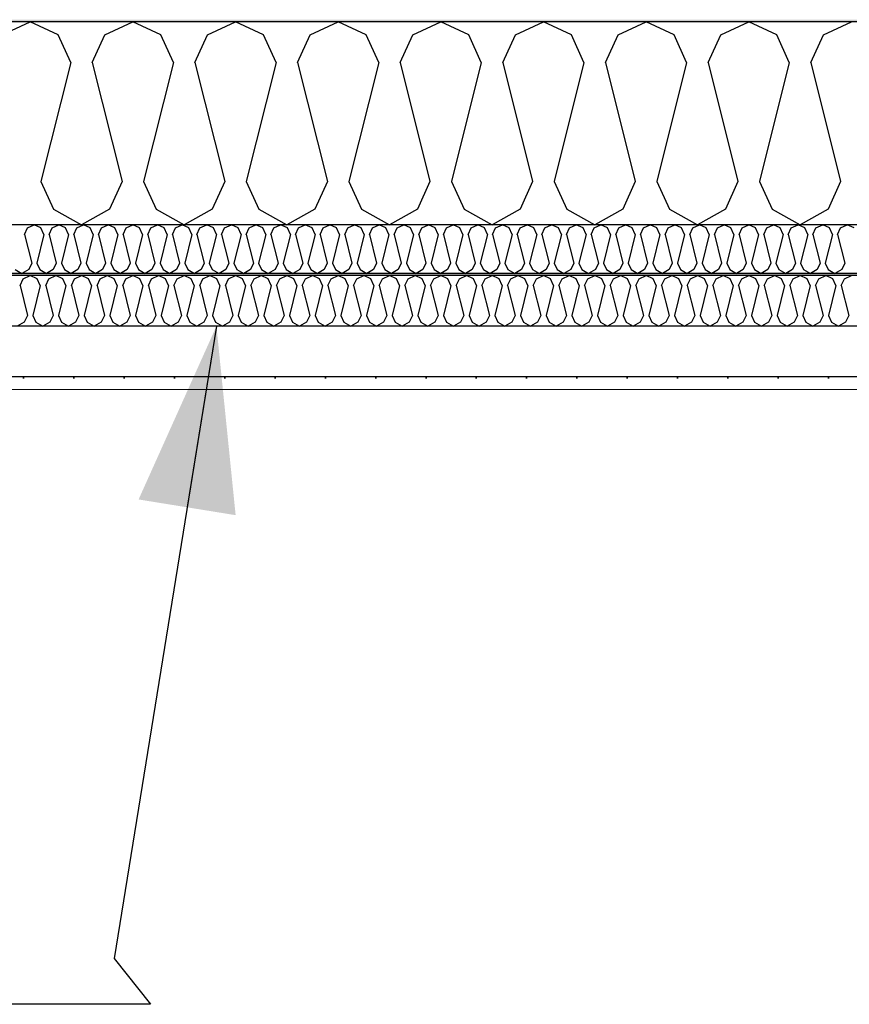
# Model space of a CAD drawing. Header units: millimetres. Extents: x -8544 to 51179, y -2070 to 13050.
# Tile 65 of 168: x 10296 to 11121, y 9770 to 10748. Entities that reach past the tile are written whole.
import ezdxf

# ---------------------------------------------------------------- set-up
doc = ezdxf.new("R2010")
doc.units = ezdxf.units.MM
doc.header["$LTSCALE"] = 0.5
doc.header["$MEASUREMENT"] = 0
doc.linetypes.add('PLINE', pattern=[0])
doc.layers.add('236- Innvendig kledning og overflate(Nye konstruksjoner)', color=7, linetype='Continuous', lineweight=0)
for name, color, linetype in [('256- Faste himlinger og overflatebehandling (Skravur)(Nye konstruksjoner)', 7, 'Continuous'), ('256- Faste himlinger og overflatebehandling(Nye konstruksjoner)', 7, 'Continuous'), ('261- Primærkonstruksjon (tak)', 7, 'Continuous'), ('261- Primærkonstruksjon (tak) (Skravur)', 7, 'Continuous'), ('262- Taktekking (Skravur)(Nye konstruksjoner)', 7, 'Continuous'), ('832- Tekst bygning(Nye konstruksjoner)', 7, 'Continuous')]:
    doc.layers.add(name, color=color, linetype=linetype)
doc.dimstyles.new('GENERATED_STYLE__2', dxfattribs={"dimtxt": 0.18, "dimasz": 182.4, "dimexe": 0.18, "dimexo": 0.0625, "dimgap": 0, "dimtad": 0, "dimtih": 1, "dimtoh": 1, "dimdec": 4, "dimzin": 0, "dimdsep": 46, "dimcen": 0.09, "dimadec": 0, "dimazin": 0, "dimtfac": 1, "dimtdec": 4, "dimtmove": 0, "dimatfit": 3, "dimldrblk": 'ARROWHEAD_5', "dimfxl": 1, "dimtolj": 1, "dimtzin": 0, "dimarcsym": 0})

# ---------------------------------------------------------------- blocks, each defined once
blk = doc.blocks.new('*X3')
at = {"layer": '261- Primærkonstruksjon (tak) (Skravur)', "linetype": 'PLINE'}
for p, q in [((10278.68, 10733.26), (10306.54, 10746.45)), ((10334.41, 10733.26), (10306.54, 10746.45)), ((10380.72, 10733.26), (10408.59, 10746.45)), ((10436.46, 10733.26), (10408.59, 10746.45)), ((10482.77, 10733.26), (10510.63, 10746.45)), ((10538.5, 10733.26), (10510.63, 10746.45)), ((10584.81, 10733.26), (10612.68, 10746.45)), ((10640.55, 10733.26), (10612.68, 10746.45)), ((10686.86, 10733.26), (10714.72, 10746.45)), ((10742.59, 10733.26), (10714.72, 10746.45)), ((10788.9, 10733.26), (10816.77, 10746.45)), ((10844.63, 10733.26), (10816.77, 10746.45)), ((10890.95, 10733.26), (10918.81, 10746.45)), ((10946.68, 10733.26), (10918.81, 10746.45)), ((10992.99, 10733.26), (11020.86, 10746.45)), ((11048.72, 10733.26), (11020.86, 10746.45)), ((11095.04, 10733.26), (11122.9, 10746.45)), ((10346.85, 10705.94), (10334.41, 10733.26)), ((10368.28, 10705.94), (10380.72, 10733.26)), ((10448.89, 10705.94), (10436.46, 10733.26)), ((10470.33, 10705.94), (10482.77, 10733.26)), ((10550.94, 10705.94), (10538.5, 10733.26)), ((10572.37, 10705.94), (10584.81, 10733.26)), ((10652.98, 10705.94), (10640.55, 10733.26)), ((10674.42, 10705.94), (10686.86, 10733.26)), ((10755.03, 10705.94), (10742.59, 10733.26)), ((10776.46, 10705.94), (10788.9, 10733.26)), ((10857.07, 10705.94), (10844.63, 10733.26)), ((10878.51, 10705.94), (10890.95, 10733.26)), ((10959.12, 10705.94), (10946.68, 10733.26)), ((10980.55, 10705.94), (10992.99, 10733.26)), ((11061.16, 10705.94), (11048.72, 10733.26)), ((11082.6, 10705.94), (11095.04, 10733.26)), ((10346.85, 10705.94), (10317.26, 10587.6)), ((10368.28, 10705.94), (10397.87, 10587.6)), ((10448.89, 10705.94), (10419.31, 10587.6)), ((10470.33, 10705.94), (10499.91, 10587.6)), ((10550.94, 10705.94), (10521.35, 10587.6)), ((10572.37, 10705.94), (10601.96, 10587.6)), ((10652.98, 10705.94), (10623.4, 10587.6)), ((10674.42, 10705.94), (10704, 10587.6)), ((10755.03, 10705.94), (10725.44, 10587.6)), ((10776.46, 10705.94), (10806.05, 10587.6)), ((10857.07, 10705.94), (10827.49, 10587.6)), ((10878.51, 10705.94), (10908.09, 10587.6)), ((10959.12, 10705.94), (10929.53, 10587.6)), ((10980.55, 10705.94), (11010.14, 10587.6)), ((11061.16, 10705.94), (11031.58, 10587.6)), ((11082.6, 10705.94), (11112.18, 10587.6)), ((10317.26, 10587.6), (10329.7, 10560.28)), ((10397.87, 10587.6), (10385.43, 10560.28)), ((10419.31, 10587.6), (10431.74, 10560.28)), ((10499.91, 10587.6), (10487.48, 10560.28)), ((10521.35, 10587.6), (10533.79, 10560.28)), ((10601.96, 10587.6), (10589.52, 10560.28)), ((10623.4, 10587.6), (10635.83, 10560.28)), ((10704, 10587.6), (10691.57, 10560.28)), ((10725.44, 10587.6), (10737.88, 10560.28)), ((10806.05, 10587.6), (10793.61, 10560.28)), ((10827.49, 10587.6), (10839.92, 10560.28)), ((10908.09, 10587.6), (10895.66, 10560.28)), ((10929.53, 10587.6), (10941.97, 10560.28)), ((11010.14, 10587.6), (10997.7, 10560.28)), ((11031.58, 10587.6), (11044.01, 10560.28)), ((11112.18, 10587.6), (11099.75, 10560.28)), ((10329.7, 10560.28), (10357.57, 10544.72)), ((10385.43, 10560.28), (10357.57, 10544.72)), ((10431.74, 10560.28), (10459.61, 10544.72)), ((10487.48, 10560.28), (10459.61, 10544.72)), ((10533.79, 10560.28), (10561.66, 10544.72)), ((10589.52, 10560.28), (10561.66, 10544.72)), ((10635.83, 10560.28), (10663.7, 10544.72)), ((10691.57, 10560.28), (10663.7, 10544.72)), ((10737.88, 10560.28), (10765.75, 10544.72)), ((10793.61, 10560.28), (10765.75, 10544.72)), ((10839.92, 10560.28), (10867.79, 10544.72)), ((10895.66, 10560.28), (10867.79, 10544.72)), ((10941.97, 10560.28), (10969.84, 10544.72)), ((10997.7, 10560.28), (10969.84, 10544.72)), ((11044.01, 10560.28), (11071.88, 10544.72)), ((11099.75, 10560.28), (11071.88, 10544.72))]:
    blk.add_line(p, q, dxfattribs=at)
blk = doc.blocks.new('*X58')
at = {"layer": '256- Faste himlinger og overflatebehandling (Skravur)(Nye konstruksjoner)', "linetype": 'PLINE'}
for p, q in [((10300.95, 10535), (10303.94, 10541.56)), ((10303.94, 10541.56), (10310.62, 10544.72)), ((10317.31, 10541.56), (10310.62, 10544.72)), ((10320.3, 10535), (10317.31, 10541.56)), ((10325.44, 10535), (10328.43, 10541.56)), ((10328.43, 10541.56), (10335.12, 10544.72)), ((10341.8, 10541.56), (10335.12, 10544.72)), ((10344.79, 10535), (10341.8, 10541.56)), ((10349.93, 10535), (10352.92, 10541.56)), ((10352.92, 10541.56), (10359.61, 10544.72)), ((10366.29, 10541.56), (10359.61, 10544.72)), ((10369.28, 10535), (10366.29, 10541.56)), ((10374.42, 10535), (10377.41, 10541.56)), ((10377.41, 10541.56), (10384.1, 10544.72)), ((10390.79, 10541.56), (10384.1, 10544.72)), ((10393.77, 10535), (10390.79, 10541.56)), ((10398.92, 10535), (10401.9, 10541.56)), ((10401.9, 10541.56), (10408.59, 10544.72)), ((10415.28, 10541.56), (10408.59, 10544.72)), ((10418.26, 10535), (10415.28, 10541.56)), ((10423.41, 10535), (10426.39, 10541.56)), ((10426.39, 10541.56), (10433.08, 10544.72)), ((10439.77, 10541.56), (10433.08, 10544.72)), ((10442.75, 10535), (10439.77, 10541.56)), ((10447.9, 10535), (10450.88, 10541.56)), ((10450.88, 10541.56), (10457.57, 10544.72)), ((10464.26, 10541.56), (10457.57, 10544.72)), ((10467.24, 10535), (10464.26, 10541.56)), ((10472.39, 10535), (10475.37, 10541.56)), ((10475.37, 10541.56), (10482.06, 10544.72)), ((10488.75, 10541.56), (10482.06, 10544.72)), ((10491.73, 10535), (10488.75, 10541.56)), ((10496.88, 10535), (10499.86, 10541.56)), ((10499.86, 10541.56), (10506.55, 10544.72)), ((10513.24, 10541.56), (10506.55, 10544.72)), ((10516.22, 10535), (10513.24, 10541.56)), ((10521.37, 10535), (10524.35, 10541.56)), ((10524.35, 10541.56), (10531.04, 10544.72)), ((10537.73, 10541.56), (10531.04, 10544.72)), ((10540.71, 10535), (10537.73, 10541.56)), ((10545.86, 10535), (10548.84, 10541.56)), ((10548.84, 10541.56), (10555.53, 10544.72)), ((10562.22, 10541.56), (10555.53, 10544.72)), ((10565.21, 10535), (10562.22, 10541.56)), ((10570.35, 10535), (10573.34, 10541.56)), ((10573.34, 10541.56), (10580.02, 10544.72)), ((10586.71, 10541.56), (10580.02, 10544.72)), ((10589.7, 10535), (10586.71, 10541.56)), ((10594.84, 10535), (10597.83, 10541.56)), ((10597.83, 10541.56), (10604.51, 10544.72)), ((10611.2, 10541.56), (10604.51, 10544.72)), ((10614.19, 10535), (10611.2, 10541.56)), ((10619.33, 10535), (10622.32, 10541.56)), ((10622.32, 10541.56), (10629, 10544.72)), ((10635.69, 10541.56), (10629, 10544.72)), ((10638.68, 10535), (10635.69, 10541.56)), ((10643.82, 10535), (10646.81, 10541.56)), ((10646.81, 10541.56), (10653.5, 10544.72)), ((10660.18, 10541.56), (10653.5, 10544.72)), ((10663.17, 10535), (10660.18, 10541.56)), ((10668.31, 10535), (10671.3, 10541.56)), ((10671.3, 10541.56), (10677.99, 10544.72)), ((10684.67, 10541.56), (10677.99, 10544.72)), ((10687.66, 10535), (10684.67, 10541.56)), ((10692.8, 10535), (10695.79, 10541.56)), ((10695.79, 10541.56), (10702.48, 10544.72)), ((10709.17, 10541.56), (10702.48, 10544.72)), ((10712.15, 10535), (10709.17, 10541.56)), ((10717.3, 10535), (10720.28, 10541.56)), ((10720.28, 10541.56), (10726.97, 10544.72)), ((10733.66, 10541.56), (10726.97, 10544.72)), ((10736.64, 10535), (10733.66, 10541.56)), ((10741.79, 10535), (10744.77, 10541.56)), ((10744.77, 10541.56), (10751.46, 10544.72)), ((10758.15, 10541.56), (10751.46, 10544.72)), ((10761.13, 10535), (10758.15, 10541.56)), ((10766.28, 10535), (10769.26, 10541.56)), ((10769.26, 10541.56), (10775.95, 10544.72)), ((10782.64, 10541.56), (10775.95, 10544.72)), ((10785.62, 10535), (10782.64, 10541.56)), ((10790.77, 10535), (10793.75, 10541.56)), ((10793.75, 10541.56), (10800.44, 10544.72)), ((10807.13, 10541.56), (10800.44, 10544.72)), ((10810.11, 10535), (10807.13, 10541.56)), ((10815.26, 10535), (10818.24, 10541.56)), ((10818.24, 10541.56), (10824.93, 10544.72)), ((10831.62, 10541.56), (10824.93, 10544.72)), ((10834.6, 10535), (10831.62, 10541.56)), ((10839.75, 10535), (10842.73, 10541.56)), ((10842.73, 10541.56), (10849.42, 10544.72)), ((10856.11, 10541.56), (10849.42, 10544.72)), ((10859.09, 10535), (10856.11, 10541.56)), ((10864.24, 10535), (10867.22, 10541.56)), ((10867.22, 10541.56), (10873.91, 10544.72)), ((10880.6, 10541.56), (10873.91, 10544.72)), ((10883.59, 10535), (10880.6, 10541.56)), ((10888.73, 10535), (10891.72, 10541.56)), ((10891.72, 10541.56), (10898.4, 10544.72)), ((10905.09, 10541.56), (10898.4, 10544.72)), ((10908.08, 10535), (10905.09, 10541.56)), ((10913.22, 10535), (10916.21, 10541.56)), ((10916.21, 10541.56), (10922.89, 10544.72)), ((10929.58, 10541.56), (10922.89, 10544.72)), ((10932.57, 10535), (10929.58, 10541.56)), ((10937.71, 10535), (10940.7, 10541.56)), ((10940.7, 10541.56), (10947.39, 10544.72)), ((10954.07, 10541.56), (10947.39, 10544.72)), ((10957.06, 10535), (10954.07, 10541.56)), ((10962.2, 10535), (10965.19, 10541.56)), ((10965.19, 10541.56), (10971.88, 10544.72)), ((10978.56, 10541.56), (10971.88, 10544.72)), ((10981.55, 10535), (10978.56, 10541.56)), ((10986.69, 10535), (10989.68, 10541.56)), ((10989.68, 10541.56), (10996.37, 10544.72)), ((11003.05, 10541.56), (10996.37, 10544.72)), ((11006.04, 10535), (11003.05, 10541.56)), ((11011.18, 10535), (11014.17, 10541.56)), ((11014.17, 10541.56), (11020.86, 10544.72)), ((11027.55, 10541.56), (11020.86, 10544.72)), ((11030.53, 10535), (11027.55, 10541.56)), ((11035.68, 10535), (11038.66, 10541.56)), ((11038.66, 10541.56), (11045.35, 10544.72)), ((11052.04, 10541.56), (11045.35, 10544.72)), ((11055.02, 10535), (11052.04, 10541.56)), ((11060.17, 10535), (11063.15, 10541.56)), ((11063.15, 10541.56), (11069.84, 10544.72)), ((11076.53, 10541.56), (11069.84, 10544.72)), ((11079.51, 10535), (11076.53, 10541.56)), ((11084.66, 10535), (11087.64, 10541.56)), ((11087.64, 10541.56), (11094.33, 10544.72)), ((11101.02, 10541.56), (11094.33, 10544.72)), ((11104, 10535), (11101.02, 10541.56)), ((11109.15, 10535), (11112.13, 10541.56)), ((11112.13, 10541.56), (11118.82, 10544.72)), ((11125.51, 10541.56), (11118.82, 10544.72)), ((10300.95, 10535), (10308.05, 10506.6)), ((10320.3, 10535), (10313.2, 10506.6)), ((10325.44, 10535), (10332.54, 10506.6)), ((10344.79, 10535), (10337.69, 10506.6)), ((10349.93, 10535), (10357.03, 10506.6)), ((10369.28, 10535), (10362.18, 10506.6)), ((10374.42, 10535), (10381.52, 10506.6)), ((10393.77, 10535), (10386.67, 10506.6)), ((10398.92, 10535), (10406.01, 10506.6)), ((10418.26, 10535), (10411.16, 10506.6)), ((10423.41, 10535), (10430.51, 10506.6)), ((10442.75, 10535), (10435.65, 10506.6)), ((10447.9, 10535), (10455, 10506.6)), ((10467.24, 10535), (10460.14, 10506.6)), ((10472.39, 10535), (10479.49, 10506.6)), ((10491.73, 10535), (10484.63, 10506.6)), ((10496.88, 10535), (10503.98, 10506.6)), ((10516.22, 10535), (10509.12, 10506.6)), ((10521.37, 10535), (10528.47, 10506.6)), ((10540.71, 10535), (10533.61, 10506.6)), ((10545.86, 10535), (10552.96, 10506.6)), ((10565.21, 10535), (10558.11, 10506.6)), ((10570.35, 10535), (10577.45, 10506.6)), ((10589.7, 10535), (10582.6, 10506.6)), ((10594.84, 10535), (10601.94, 10506.6)), ((10614.19, 10535), (10607.09, 10506.6)), ((10619.33, 10535), (10626.43, 10506.6)), ((10638.68, 10535), (10631.58, 10506.6)), ((10643.82, 10535), (10650.92, 10506.6)), ((10663.17, 10535), (10656.07, 10506.6)), ((10668.31, 10535), (10675.41, 10506.6)), ((10687.66, 10535), (10680.56, 10506.6)), ((10692.8, 10535), (10699.9, 10506.6)), ((10712.15, 10535), (10705.05, 10506.6)), ((10717.3, 10535), (10724.4, 10506.6)), ((10736.64, 10535), (10729.54, 10506.6)), ((10741.79, 10535), (10748.89, 10506.6)), ((10761.13, 10535), (10754.03, 10506.6)), ((10766.28, 10535), (10773.38, 10506.6)), ((10785.62, 10535), (10778.52, 10506.6)), ((10790.77, 10535), (10797.87, 10506.6)), ((10810.11, 10535), (10803.01, 10506.6)), ((10815.26, 10535), (10822.36, 10506.6)), ((10834.6, 10535), (10827.5, 10506.6)), ((10839.75, 10535), (10846.85, 10506.6)), ((10859.09, 10535), (10851.99, 10506.6)), ((10864.24, 10535), (10871.34, 10506.6)), ((10883.59, 10535), (10876.49, 10506.6)), ((10888.73, 10535), (10895.83, 10506.6)), ((10908.08, 10535), (10900.98, 10506.6)), ((10913.22, 10535), (10920.32, 10506.6)), ((10932.57, 10535), (10925.47, 10506.6)), ((10937.71, 10535), (10944.81, 10506.6)), ((10957.06, 10535), (10949.96, 10506.6)), ((10962.2, 10535), (10969.3, 10506.6)), ((10981.55, 10535), (10974.45, 10506.6)), ((10986.69, 10535), (10993.79, 10506.6)), ((11006.04, 10535), (10998.94, 10506.6)), ((11011.18, 10535), (11018.28, 10506.6)), ((11030.53, 10535), (11023.43, 10506.6)), ((11035.68, 10535), (11042.78, 10506.6)), ((11055.02, 10535), (11047.92, 10506.6)), ((11060.17, 10535), (11067.27, 10506.6)), ((11079.51, 10535), (11072.41, 10506.6)), ((11084.66, 10535), (11091.76, 10506.6)), ((11104, 10535), (11096.9, 10506.6)), ((11109.15, 10535), (11116.25, 10506.6)), ((10308.05, 10506.6), (10305.07, 10500.04)), ((10313.2, 10506.6), (10316.18, 10500.04)), ((10332.54, 10506.6), (10329.56, 10500.04)), ((10337.69, 10506.6), (10340.67, 10500.04)), ((10357.03, 10506.6), (10354.05, 10500.04)), ((10362.18, 10506.6), (10365.16, 10500.04)), ((10381.52, 10506.6), (10378.54, 10500.04)), ((10386.67, 10506.6), (10389.65, 10500.04)), ((10406.01, 10506.6), (10403.03, 10500.04)), ((10411.16, 10506.6), (10414.14, 10500.04)), ((10430.51, 10506.6), (10427.52, 10500.04)), ((10435.65, 10506.6), (10438.64, 10500.04)), ((10455, 10506.6), (10452.01, 10500.04)), ((10460.14, 10506.6), (10463.13, 10500.04)), ((10479.49, 10506.6), (10476.5, 10500.04)), ((10484.63, 10506.6), (10487.62, 10500.04)), ((10503.98, 10506.6), (10500.99, 10500.04)), ((10509.12, 10506.6), (10512.11, 10500.04)), ((10528.47, 10506.6), (10525.48, 10500.04)), ((10533.61, 10506.6), (10536.6, 10500.04)), ((10552.96, 10506.6), (10549.98, 10500.04)), ((10558.11, 10506.6), (10561.09, 10500.04)), ((10577.45, 10506.6), (10574.47, 10500.04)), ((10582.6, 10506.6), (10585.58, 10500.04)), ((10601.94, 10506.6), (10598.96, 10500.04)), ((10607.09, 10506.6), (10610.07, 10500.04)), ((10626.43, 10506.6), (10623.45, 10500.04)), ((10631.58, 10506.6), (10634.56, 10500.04)), ((10650.92, 10506.6), (10647.94, 10500.04)), ((10656.07, 10506.6), (10659.05, 10500.04)), ((10675.41, 10506.6), (10672.43, 10500.04)), ((10680.56, 10506.6), (10683.54, 10500.04)), ((10699.9, 10506.6), (10696.92, 10500.04)), ((10705.05, 10506.6), (10708.03, 10500.04)), ((10724.4, 10506.6), (10721.41, 10500.04)), ((10729.54, 10506.6), (10732.53, 10500.04)), ((10748.89, 10506.6), (10745.9, 10500.04)), ((10754.03, 10506.6), (10757.02, 10500.04)), ((10773.38, 10506.6), (10770.39, 10500.04)), ((10778.52, 10506.6), (10781.51, 10500.04)), ((10797.87, 10506.6), (10794.88, 10500.04)), ((10803.01, 10506.6), (10806, 10500.04)), ((10822.36, 10506.6), (10819.37, 10500.04)), ((10827.5, 10506.6), (10830.49, 10500.04)), ((10846.85, 10506.6), (10843.86, 10500.04)), ((10851.99, 10506.6), (10854.98, 10500.04)), ((10871.34, 10506.6), (10868.36, 10500.04)), ((10876.49, 10506.6), (10879.47, 10500.04)), ((10895.83, 10506.6), (10892.85, 10500.04)), ((10900.98, 10506.6), (10903.96, 10500.04)), ((10920.32, 10506.6), (10917.34, 10500.04)), ((10925.47, 10506.6), (10928.45, 10500.04)), ((10944.81, 10506.6), (10941.83, 10500.04)), ((10949.96, 10506.6), (10952.94, 10500.04)), ((10969.3, 10506.6), (10966.32, 10500.04)), ((10974.45, 10506.6), (10977.43, 10500.04)), ((10993.79, 10506.6), (10990.81, 10500.04)), ((10998.94, 10506.6), (11001.92, 10500.04)), ((11018.28, 10506.6), (11015.3, 10500.04)), ((11023.43, 10506.6), (11026.41, 10500.04)), ((11042.78, 10506.6), (11039.79, 10500.04)), ((11047.92, 10506.6), (11050.91, 10500.04)), ((11067.27, 10506.6), (11064.28, 10500.04)), ((11072.41, 10506.6), (11075.4, 10500.04)), ((11091.76, 10506.6), (11088.77, 10500.04)), ((11096.9, 10506.6), (11099.89, 10500.04)), ((11116.25, 10506.6), (11113.26, 10500.04)), ((10291.69, 10500.04), (10298.38, 10496.31)), ((10305.07, 10500.04), (10298.38, 10496.31)), ((10316.18, 10500.04), (10322.87, 10496.31)), ((10329.56, 10500.04), (10322.87, 10496.31)), ((10340.67, 10500.04), (10347.36, 10496.31)), ((10354.05, 10500.04), (10347.36, 10496.31)), ((10365.16, 10500.04), (10371.85, 10496.31)), ((10378.54, 10500.04), (10371.85, 10496.31)), ((10389.65, 10500.04), (10396.34, 10496.31)), ((10403.03, 10500.04), (10396.34, 10496.31)), ((10414.14, 10500.04), (10420.83, 10496.31)), ((10427.52, 10500.04), (10420.83, 10496.31)), ((10438.64, 10500.04), (10445.32, 10496.31)), ((10452.01, 10500.04), (10445.32, 10496.31)), ((10463.13, 10500.04), (10469.81, 10496.31)), ((10476.5, 10500.04), (10469.81, 10496.31)), ((10487.62, 10500.04), (10494.31, 10496.31)), ((10500.99, 10500.04), (10494.31, 10496.31)), ((10512.11, 10500.04), (10518.8, 10496.31)), ((10525.48, 10500.04), (10518.8, 10496.31)), ((10536.6, 10500.04), (10543.29, 10496.31)), ((10549.98, 10500.04), (10543.29, 10496.31)), ((10561.09, 10500.04), (10567.78, 10496.31)), ((10574.47, 10500.04), (10567.78, 10496.31)), ((10585.58, 10500.04), (10592.27, 10496.31)), ((10598.96, 10500.04), (10592.27, 10496.31)), ((10610.07, 10500.04), (10616.76, 10496.31)), ((10623.45, 10500.04), (10616.76, 10496.31)), ((10634.56, 10500.04), (10641.25, 10496.31)), ((10647.94, 10500.04), (10641.25, 10496.31)), ((10659.05, 10500.04), (10665.74, 10496.31)), ((10672.43, 10500.04), (10665.74, 10496.31)), ((10683.54, 10500.04), (10690.23, 10496.31)), ((10696.92, 10500.04), (10690.23, 10496.31)), ((10708.03, 10500.04), (10714.72, 10496.31)), ((10721.41, 10500.04), (10714.72, 10496.31)), ((10732.53, 10500.04), (10739.21, 10496.31)), ((10745.9, 10500.04), (10739.21, 10496.31)), ((10757.02, 10500.04), (10763.7, 10496.31)), ((10770.39, 10500.04), (10763.7, 10496.31)), ((10781.51, 10500.04), (10788.2, 10496.31)), ((10794.88, 10500.04), (10788.2, 10496.31)), ((10806, 10500.04), (10812.69, 10496.31)), ((10819.37, 10500.04), (10812.69, 10496.31)), ((10830.49, 10500.04), (10837.18, 10496.31)), ((10843.86, 10500.04), (10837.18, 10496.31)), ((10854.98, 10500.04), (10861.67, 10496.31)), ((10868.36, 10500.04), (10861.67, 10496.31)), ((10879.47, 10500.04), (10886.16, 10496.31)), ((10892.85, 10500.04), (10886.16, 10496.31)), ((10903.96, 10500.04), (10910.65, 10496.31)), ((10917.34, 10500.04), (10910.65, 10496.31)), ((10928.45, 10500.04), (10935.14, 10496.31)), ((10941.83, 10500.04), (10935.14, 10496.31)), ((10952.94, 10500.04), (10959.63, 10496.31)), ((10966.32, 10500.04), (10959.63, 10496.31)), ((10977.43, 10500.04), (10984.12, 10496.31)), ((10990.81, 10500.04), (10984.12, 10496.31)), ((11001.92, 10500.04), (11008.61, 10496.31)), ((11015.3, 10500.04), (11008.61, 10496.31)), ((11026.41, 10500.04), (11033.1, 10496.31)), ((11039.79, 10500.04), (11033.1, 10496.31)), ((11050.91, 10500.04), (11057.59, 10496.31)), ((11064.28, 10500.04), (11057.59, 10496.31)), ((11075.4, 10500.04), (11082.08, 10496.31)), ((11088.77, 10500.04), (11082.08, 10496.31)), ((11099.89, 10500.04), (11106.58, 10496.31)), ((11113.26, 10500.04), (11106.58, 10496.31))]:
    blk.add_line(p, q, dxfattribs=at)
blk = doc.blocks.new('*X59')
at = {"layer": '256- Faste himlinger og overflatebehandling (Skravur)(Nye konstruksjoner)', "linetype": 'PLINE'}
for p, q in [((10296.47, 10484.16), (10299.58, 10491)), ((10299.58, 10491), (10306.54, 10494.29)), ((10313.51, 10491), (10306.54, 10494.29)), ((10316.62, 10484.16), (10313.51, 10491)), ((10321.98, 10484.16), (10325.09, 10491)), ((10325.09, 10491), (10332.05, 10494.29)), ((10339.02, 10491), (10332.05, 10494.29)), ((10342.13, 10484.16), (10339.02, 10491)), ((10347.49, 10484.16), (10350.6, 10491)), ((10350.6, 10491), (10357.57, 10494.29)), ((10364.53, 10491), (10357.57, 10494.29)), ((10367.64, 10484.16), (10364.53, 10491)), ((10373, 10484.16), (10376.11, 10491)), ((10376.11, 10491), (10383.08, 10494.29)), ((10390.04, 10491), (10383.08, 10494.29)), ((10393.15, 10484.16), (10390.04, 10491)), ((10398.51, 10484.16), (10401.62, 10491)), ((10401.62, 10491), (10408.59, 10494.29)), ((10415.55, 10491), (10408.59, 10494.29)), ((10418.66, 10484.16), (10415.55, 10491)), ((10424.02, 10484.16), (10427.13, 10491)), ((10427.13, 10491), (10434.1, 10494.29)), ((10441.07, 10491), (10434.1, 10494.29)), ((10444.17, 10484.16), (10441.07, 10491)), ((10449.53, 10484.16), (10452.64, 10491)), ((10452.64, 10491), (10459.61, 10494.29)), ((10466.58, 10491), (10459.61, 10494.29)), ((10469.69, 10484.16), (10466.58, 10491)), ((10475.05, 10484.16), (10478.15, 10491)), ((10478.15, 10491), (10485.12, 10494.29)), ((10492.09, 10491), (10485.12, 10494.29)), ((10495.2, 10484.16), (10492.09, 10491)), ((10500.56, 10484.16), (10503.67, 10491)), ((10503.67, 10491), (10510.63, 10494.29)), ((10517.6, 10491), (10510.63, 10494.29)), ((10520.71, 10484.16), (10517.6, 10491)), ((10526.07, 10484.16), (10529.18, 10491)), ((10529.18, 10491), (10536.14, 10494.29)), ((10543.11, 10491), (10536.14, 10494.29)), ((10546.22, 10484.16), (10543.11, 10491)), ((10551.58, 10484.16), (10554.69, 10491)), ((10554.69, 10491), (10561.66, 10494.29)), ((10568.62, 10491), (10561.66, 10494.29)), ((10571.73, 10484.16), (10568.62, 10491)), ((10577.09, 10484.16), (10580.2, 10491)), ((10580.2, 10491), (10587.17, 10494.29)), ((10594.13, 10491), (10587.17, 10494.29)), ((10597.24, 10484.16), (10594.13, 10491)), ((10602.6, 10484.16), (10605.71, 10491)), ((10605.71, 10491), (10612.68, 10494.29)), ((10619.64, 10491), (10612.68, 10494.29)), ((10622.75, 10484.16), (10619.64, 10491)), ((10628.11, 10484.16), (10631.22, 10491)), ((10631.22, 10491), (10638.19, 10494.29)), ((10645.16, 10491), (10638.19, 10494.29)), ((10648.26, 10484.16), (10645.16, 10491)), ((10653.62, 10484.16), (10656.73, 10491)), ((10656.73, 10491), (10663.7, 10494.29)), ((10670.67, 10491), (10663.7, 10494.29)), ((10673.78, 10484.16), (10670.67, 10491)), ((10679.14, 10484.16), (10682.24, 10491)), ((10682.24, 10491), (10689.21, 10494.29)), ((10696.18, 10491), (10689.21, 10494.29)), ((10699.29, 10484.16), (10696.18, 10491)), ((10704.65, 10484.16), (10707.76, 10491)), ((10707.76, 10491), (10714.72, 10494.29)), ((10721.69, 10491), (10714.72, 10494.29)), ((10724.8, 10484.16), (10721.69, 10491)), ((10730.16, 10484.16), (10733.27, 10491)), ((10733.27, 10491), (10740.23, 10494.29)), ((10747.2, 10491), (10740.23, 10494.29)), ((10750.31, 10484.16), (10747.2, 10491)), ((10755.67, 10484.16), (10758.78, 10491)), ((10758.78, 10491), (10765.75, 10494.29)), ((10772.71, 10491), (10765.75, 10494.29)), ((10775.82, 10484.16), (10772.71, 10491)), ((10781.18, 10484.16), (10784.29, 10491)), ((10784.29, 10491), (10791.26, 10494.29)), ((10798.22, 10491), (10791.26, 10494.29)), ((10801.33, 10484.16), (10798.22, 10491)), ((10806.69, 10484.16), (10809.8, 10491)), ((10809.8, 10491), (10816.77, 10494.29)), ((10823.73, 10491), (10816.77, 10494.29)), ((10826.84, 10484.16), (10823.73, 10491)), ((10832.2, 10484.16), (10835.31, 10491)), ((10835.31, 10491), (10842.28, 10494.29)), ((10849.25, 10491), (10842.28, 10494.29)), ((10852.35, 10484.16), (10849.25, 10491)), ((10857.71, 10484.16), (10860.82, 10491)), ((10860.82, 10491), (10867.79, 10494.29)), ((10874.76, 10491), (10867.79, 10494.29)), ((10877.87, 10484.16), (10874.76, 10491)), ((10883.23, 10484.16), (10886.33, 10491)), ((10886.33, 10491), (10893.3, 10494.29)), ((10900.27, 10491), (10893.3, 10494.29)), ((10903.38, 10484.16), (10900.27, 10491)), ((10908.74, 10484.16), (10911.85, 10491)), ((10911.85, 10491), (10918.81, 10494.29)), ((10925.78, 10491), (10918.81, 10494.29)), ((10928.89, 10484.16), (10925.78, 10491)), ((10934.25, 10484.16), (10937.36, 10491)), ((10937.36, 10491), (10944.32, 10494.29)), ((10951.29, 10491), (10944.32, 10494.29)), ((10954.4, 10484.16), (10951.29, 10491)), ((10959.76, 10484.16), (10962.87, 10491)), ((10962.87, 10491), (10969.84, 10494.29)), ((10976.8, 10491), (10969.84, 10494.29)), ((10979.91, 10484.16), (10976.8, 10491)), ((10985.27, 10484.16), (10988.38, 10491)), ((10988.38, 10491), (10995.35, 10494.29)), ((11002.31, 10491), (10995.35, 10494.29)), ((11005.42, 10484.16), (11002.31, 10491)), ((11010.78, 10484.16), (11013.89, 10491)), ((11013.89, 10491), (11020.86, 10494.29)), ((11027.82, 10491), (11020.86, 10494.29)), ((11030.93, 10484.16), (11027.82, 10491)), ((11036.29, 10484.16), (11039.4, 10491)), ((11039.4, 10491), (11046.37, 10494.29)), ((11053.34, 10491), (11046.37, 10494.29)), ((11056.44, 10484.16), (11053.34, 10491)), ((11061.8, 10484.16), (11064.91, 10491)), ((11064.91, 10491), (11071.88, 10494.29)), ((11078.85, 10491), (11071.88, 10494.29)), ((11081.96, 10484.16), (11078.85, 10491)), ((11087.32, 10484.16), (11090.42, 10491)), ((11090.42, 10491), (11097.39, 10494.29)), ((11104.36, 10491), (11097.39, 10494.29)), ((11107.47, 10484.16), (11104.36, 10491)), ((11112.83, 10484.16), (11115.94, 10491)), ((11115.94, 10491), (11122.9, 10494.29)), ((10296.47, 10484.16), (10303.86, 10454.58)), ((10316.62, 10484.16), (10309.22, 10454.58)), ((10321.98, 10484.16), (10329.37, 10454.58)), ((10342.13, 10484.16), (10334.73, 10454.58)), ((10347.49, 10484.16), (10354.89, 10454.58)), ((10367.64, 10484.16), (10360.25, 10454.58)), ((10373, 10484.16), (10380.4, 10454.58)), ((10393.15, 10484.16), (10385.76, 10454.58)), ((10398.51, 10484.16), (10405.91, 10454.58)), ((10418.66, 10484.16), (10411.27, 10454.58)), ((10424.02, 10484.16), (10431.42, 10454.58)), ((10444.17, 10484.16), (10436.78, 10454.58)), ((10449.53, 10484.16), (10456.93, 10454.58)), ((10469.69, 10484.16), (10462.29, 10454.58)), ((10475.05, 10484.16), (10482.44, 10454.58)), ((10495.2, 10484.16), (10487.8, 10454.58)), ((10500.56, 10484.16), (10507.95, 10454.58)), ((10520.71, 10484.16), (10513.31, 10454.58)), ((10526.07, 10484.16), (10533.46, 10454.58)), ((10546.22, 10484.16), (10538.82, 10454.58)), ((10551.58, 10484.16), (10558.98, 10454.58)), ((10571.73, 10484.16), (10564.34, 10454.58)), ((10577.09, 10484.16), (10584.49, 10454.58)), ((10597.24, 10484.16), (10589.85, 10454.58)), ((10602.6, 10484.16), (10610, 10454.58)), ((10622.75, 10484.16), (10615.36, 10454.58)), ((10628.11, 10484.16), (10635.51, 10454.58)), ((10648.26, 10484.16), (10640.87, 10454.58)), ((10653.62, 10484.16), (10661.02, 10454.58)), ((10673.78, 10484.16), (10666.38, 10454.58)), ((10679.14, 10484.16), (10686.53, 10454.58)), ((10699.29, 10484.16), (10691.89, 10454.58)), ((10704.65, 10484.16), (10712.04, 10454.58)), ((10724.8, 10484.16), (10717.4, 10454.58)), ((10730.16, 10484.16), (10737.55, 10454.58)), ((10750.31, 10484.16), (10742.91, 10454.58)), ((10755.67, 10484.16), (10763.07, 10454.58)), ((10775.82, 10484.16), (10768.43, 10454.58)), ((10781.18, 10484.16), (10788.58, 10454.58)), ((10801.33, 10484.16), (10793.94, 10454.58)), ((10806.69, 10484.16), (10814.09, 10454.58)), ((10826.84, 10484.16), (10819.45, 10454.58)), ((10832.2, 10484.16), (10839.6, 10454.58)), ((10852.35, 10484.16), (10844.96, 10454.58)), ((10857.71, 10484.16), (10865.11, 10454.58)), ((10877.87, 10484.16), (10870.47, 10454.58)), ((10883.23, 10484.16), (10890.62, 10454.58)), ((10903.38, 10484.16), (10895.98, 10454.58)), ((10908.74, 10484.16), (10916.13, 10454.58)), ((10928.89, 10484.16), (10921.49, 10454.58)), ((10934.25, 10484.16), (10941.64, 10454.58)), ((10954.4, 10484.16), (10947, 10454.58)), ((10959.76, 10484.16), (10967.16, 10454.58)), ((10979.91, 10484.16), (10972.51, 10454.58)), ((10985.27, 10484.16), (10992.67, 10454.58)), ((11005.42, 10484.16), (10998.03, 10454.58)), ((11010.78, 10484.16), (11018.18, 10454.58)), ((11030.93, 10484.16), (11023.54, 10454.58)), ((11036.29, 10484.16), (11043.69, 10454.58)), ((11056.44, 10484.16), (11049.05, 10454.58)), ((11061.8, 10484.16), (11069.2, 10454.58)), ((11081.96, 10484.16), (11074.56, 10454.58)), ((11087.32, 10484.16), (11094.71, 10454.58)), ((11107.47, 10484.16), (11100.07, 10454.58)), ((11112.83, 10484.16), (11120.22, 10454.58)), ((10303.86, 10454.58), (10300.75, 10447.75)), ((10309.22, 10454.58), (10312.33, 10447.75)), ((10329.37, 10454.58), (10326.27, 10447.75)), ((10334.73, 10454.58), (10337.84, 10447.75)), ((10354.89, 10454.58), (10351.78, 10447.75)), ((10360.25, 10454.58), (10363.35, 10447.75)), ((10380.4, 10454.58), (10377.29, 10447.75)), ((10385.76, 10454.58), (10388.87, 10447.75)), ((10405.91, 10454.58), (10402.8, 10447.75)), ((10411.27, 10454.58), (10414.38, 10447.75)), ((10431.42, 10454.58), (10428.31, 10447.75)), ((10436.78, 10454.58), (10439.89, 10447.75)), ((10456.93, 10454.58), (10453.82, 10447.75)), ((10462.29, 10454.58), (10465.4, 10447.75)), ((10482.44, 10454.58), (10479.33, 10447.75)), ((10487.8, 10454.58), (10490.91, 10447.75)), ((10507.95, 10454.58), (10504.84, 10447.75)), ((10513.31, 10454.58), (10516.42, 10447.75)), ((10533.46, 10454.58), (10530.36, 10447.75)), ((10538.82, 10454.58), (10541.93, 10447.75)), ((10558.98, 10454.58), (10555.87, 10447.75)), ((10564.34, 10454.58), (10567.44, 10447.75)), ((10584.49, 10454.58), (10581.38, 10447.75)), ((10589.85, 10454.58), (10592.96, 10447.75)), ((10610, 10454.58), (10606.89, 10447.75)), ((10615.36, 10454.58), (10618.47, 10447.75)), ((10635.51, 10454.58), (10632.4, 10447.75)), ((10640.87, 10454.58), (10643.98, 10447.75)), ((10661.02, 10454.58), (10657.91, 10447.75)), ((10666.38, 10454.58), (10669.49, 10447.75)), ((10686.53, 10454.58), (10683.42, 10447.75)), ((10691.89, 10454.58), (10695, 10447.75)), ((10712.04, 10454.58), (10708.93, 10447.75)), ((10717.4, 10454.58), (10720.51, 10447.75)), ((10737.55, 10454.58), (10734.45, 10447.75)), ((10742.91, 10454.58), (10746.02, 10447.75)), ((10763.07, 10454.58), (10759.96, 10447.75)), ((10768.43, 10454.58), (10771.53, 10447.75)), ((10788.58, 10454.58), (10785.47, 10447.75)), ((10793.94, 10454.58), (10797.05, 10447.75)), ((10814.09, 10454.58), (10810.98, 10447.75)), ((10819.45, 10454.58), (10822.56, 10447.75)), ((10839.6, 10454.58), (10836.49, 10447.75)), ((10844.96, 10454.58), (10848.07, 10447.75)), ((10865.11, 10454.58), (10862, 10447.75)), ((10870.47, 10454.58), (10873.58, 10447.75)), ((10890.62, 10454.58), (10887.51, 10447.75)), ((10895.98, 10454.58), (10899.09, 10447.75)), ((10916.13, 10454.58), (10913.02, 10447.75)), ((10921.49, 10454.58), (10924.6, 10447.75)), ((10941.64, 10454.58), (10938.54, 10447.75)), ((10947, 10454.58), (10950.11, 10447.75)), ((10967.16, 10454.58), (10964.05, 10447.75)), ((10972.51, 10454.58), (10975.62, 10447.75)), ((10992.67, 10454.58), (10989.56, 10447.75)), ((10998.03, 10454.58), (11001.14, 10447.75)), ((11018.18, 10454.58), (11015.07, 10447.75)), ((11023.54, 10454.58), (11026.65, 10447.75)), ((11043.69, 10454.58), (11040.58, 10447.75)), ((11049.05, 10454.58), (11052.16, 10447.75)), ((11069.2, 10454.58), (11066.09, 10447.75)), ((11074.56, 10454.58), (11077.67, 10447.75)), ((11094.71, 10454.58), (11091.6, 10447.75)), ((11100.07, 10454.58), (11103.18, 10447.75)), ((11120.22, 10454.58), (11117.11, 10447.75)), ((10300.75, 10447.75), (10293.79, 10443.86)), ((10312.33, 10447.75), (10319.3, 10443.86)), ((10326.27, 10447.75), (10319.3, 10443.86)), ((10337.84, 10447.75), (10344.81, 10443.86)), ((10351.78, 10447.75), (10344.81, 10443.86)), ((10363.35, 10447.75), (10370.32, 10443.86)), ((10377.29, 10447.75), (10370.32, 10443.86)), ((10388.87, 10447.75), (10395.83, 10443.86)), ((10402.8, 10447.75), (10395.83, 10443.86)), ((10414.38, 10447.75), (10421.34, 10443.86)), ((10428.31, 10447.75), (10421.34, 10443.86)), ((10439.89, 10447.75), (10446.85, 10443.86)), ((10453.82, 10447.75), (10446.85, 10443.86)), ((10465.4, 10447.75), (10472.37, 10443.86)), ((10479.33, 10447.75), (10472.37, 10443.86)), ((10490.91, 10447.75), (10497.88, 10443.86)), ((10504.84, 10447.75), (10497.88, 10443.86)), ((10516.42, 10447.75), (10523.39, 10443.86)), ((10530.36, 10447.75), (10523.39, 10443.86)), ((10541.93, 10447.75), (10548.9, 10443.86)), ((10555.87, 10447.75), (10548.9, 10443.86)), ((10567.44, 10447.75), (10574.41, 10443.86)), ((10581.38, 10447.75), (10574.41, 10443.86)), ((10592.96, 10447.75), (10599.92, 10443.86)), ((10606.89, 10447.75), (10599.92, 10443.86)), ((10618.47, 10447.75), (10625.43, 10443.86)), ((10632.4, 10447.75), (10625.43, 10443.86)), ((10643.98, 10447.75), (10650.94, 10443.86)), ((10657.91, 10447.75), (10650.94, 10443.86)), ((10669.49, 10447.75), (10676.46, 10443.86)), ((10683.42, 10447.75), (10676.46, 10443.86)), ((10695, 10447.75), (10701.97, 10443.86)), ((10708.93, 10447.75), (10701.97, 10443.86)), ((10720.51, 10447.75), (10727.48, 10443.86)), ((10734.45, 10447.75), (10727.48, 10443.86)), ((10746.02, 10447.75), (10752.99, 10443.86)), ((10759.96, 10447.75), (10752.99, 10443.86)), ((10771.53, 10447.75), (10778.5, 10443.86)), ((10785.47, 10447.75), (10778.5, 10443.86)), ((10797.05, 10447.75), (10804.01, 10443.86)), ((10810.98, 10447.75), (10804.01, 10443.86)), ((10822.56, 10447.75), (10829.52, 10443.86)), ((10836.49, 10447.75), (10829.52, 10443.86)), ((10848.07, 10447.75), (10855.03, 10443.86)), ((10862, 10447.75), (10855.03, 10443.86)), ((10873.58, 10447.75), (10880.55, 10443.86)), ((10887.51, 10447.75), (10880.55, 10443.86)), ((10899.09, 10447.75), (10906.06, 10443.86)), ((10913.02, 10447.75), (10906.06, 10443.86)), ((10924.6, 10447.75), (10931.57, 10443.86)), ((10938.54, 10447.75), (10931.57, 10443.86)), ((10950.11, 10447.75), (10957.08, 10443.86)), ((10964.05, 10447.75), (10957.08, 10443.86)), ((10975.62, 10447.75), (10982.59, 10443.86)), ((10989.56, 10447.75), (10982.59, 10443.86)), ((11001.14, 10447.75), (11008.1, 10443.86)), ((11015.07, 10447.75), (11008.1, 10443.86)), ((11026.65, 10447.75), (11033.61, 10443.86)), ((11040.58, 10447.75), (11033.61, 10443.86)), ((11052.16, 10447.75), (11059.12, 10443.86)), ((11066.09, 10447.75), (11059.12, 10443.86)), ((11077.67, 10447.75), (11084.64, 10443.86)), ((11091.6, 10447.75), (11084.64, 10443.86)), ((11103.18, 10447.75), (11110.15, 10443.86)), ((11117.11, 10447.75), (11110.15, 10443.86))]:
    blk.add_line(p, q, dxfattribs=at)
blk = doc.blocks.new('ARROWHEAD_5')
at = {"linetype": 'Continuous'}
blk.add_hatch(color=256, dxfattribs=at).paths.add_polyline_path([(-1, 0.2679), (0, 0), (-1, -0.2679)])
blk.add_line((0, 0), (-1, 0), dxfattribs=at)

msp = doc.modelspace()

# ---------------------------------------------------------------- hatches: boundary and pattern name
at = {"layer": '256- Faste himlinger og overflatebehandling (Skravur)(Nye konstruksjoner)', "linetype": 'Continuous'}
msp.add_hatch(color=256, dxfattribs=at).paths.add_polyline_path([(11921.93, 10496.31), (8511.93, 10496.31), (8511.93, 10494.29), (11921.93, 10494.29)])
h = msp.add_hatch(dxfattribs=at)
h.set_pattern_fill('Gips', color=256, style=0, pattern_type=2)
h.set_pattern_definition([(0, (0, 0), (0, 86.60254), [0, -50]), (0, (25, 43.3), (0, 86.60254), [0, -50])])
h.paths.add_polyline_path([(8511.93, 10393.43), (8511.93, 10380.82), (11921.93, 10380.82), (11921.93, 10393.43)])
at = {"layer": '262- Taktekking (Skravur)(Nye konstruksjoner)', "linetype": 'Continuous'}
h = msp.add_hatch(dxfattribs=at)
h.set_pattern_fill('Prikker_tett', color=256, style=0, pattern_type=2)
h.set_pattern_definition([(0, (0, 0), (0, 43.30127), [0, -25]), (0, (12.5, 21.65), (0, 43.30127), [0, -25])])
h.paths.add_polyline_path([(-2583.07, 10746.45), (12216.93, 10746.45), (12216.93, 10748.47), (-2583.07, 10748.47)])

# ---------------------------------------------------------------- linework, layer by layer
at = {"layer": '236- Innvendig kledning og overflate(Nye konstruksjoner)', "linetype": 'PLINE'}
msp.add_line((11921.93, 10380.82), (8511.93, 10380.82), dxfattribs=at)
at = {"layer": '256- Faste himlinger og overflatebehandling(Nye konstruksjoner)', "linetype": 'PLINE'}
for p, q in [((11921.93, 10496.31), (8511.93, 10496.31)), ((11921.93, 10494.29), (8511.93, 10494.29)), ((11921.93, 10443.86), (8511.93, 10443.86)), ((11921.93, 10393.43), (8511.93, 10393.43))]:
    msp.add_line(p, q, dxfattribs=at)
at = {"layer": '261- Primærkonstruksjon (tak)', "linetype": 'PLINE'}
for p, q in [((12166.93, 10746.45), (-2533.07, 10746.45)), ((11921.93, 10544.72), (8511.93, 10544.72))]:
    msp.add_line(p, q, dxfattribs=at)

# ---------------------------------------------------------------- block references
at = {"layer": '256- Faste himlinger og overflatebehandling(Nye konstruksjoner)'}
for name in ['*X58', '*X59']:
    msp.add_blockref(name, (0, 0), dxfattribs=at)
at = {"layer": '261- Primærkonstruksjon (tak)'}
msp.add_blockref('*X3', (0, 0), dxfattribs=at)

# ---------------------------------------------------------------- leaders
at = {"layer": '832- Tekst bygning(Nye konstruksjoner)', "linetype": 'PLINE', "annotation_type": 0, "has_hookline": 1, "hookline_direction": 1, "text_width": 1567.2}
msp.add_leader([(10491.72, 10443.86), (10389.95, 9815.26), (10426.06, 9769.83), (10243.66, 9769.83)], dimstyle='GENERATED_STYLE__2', dxfattribs=at)

doc.saveas('drawing.dxf')
